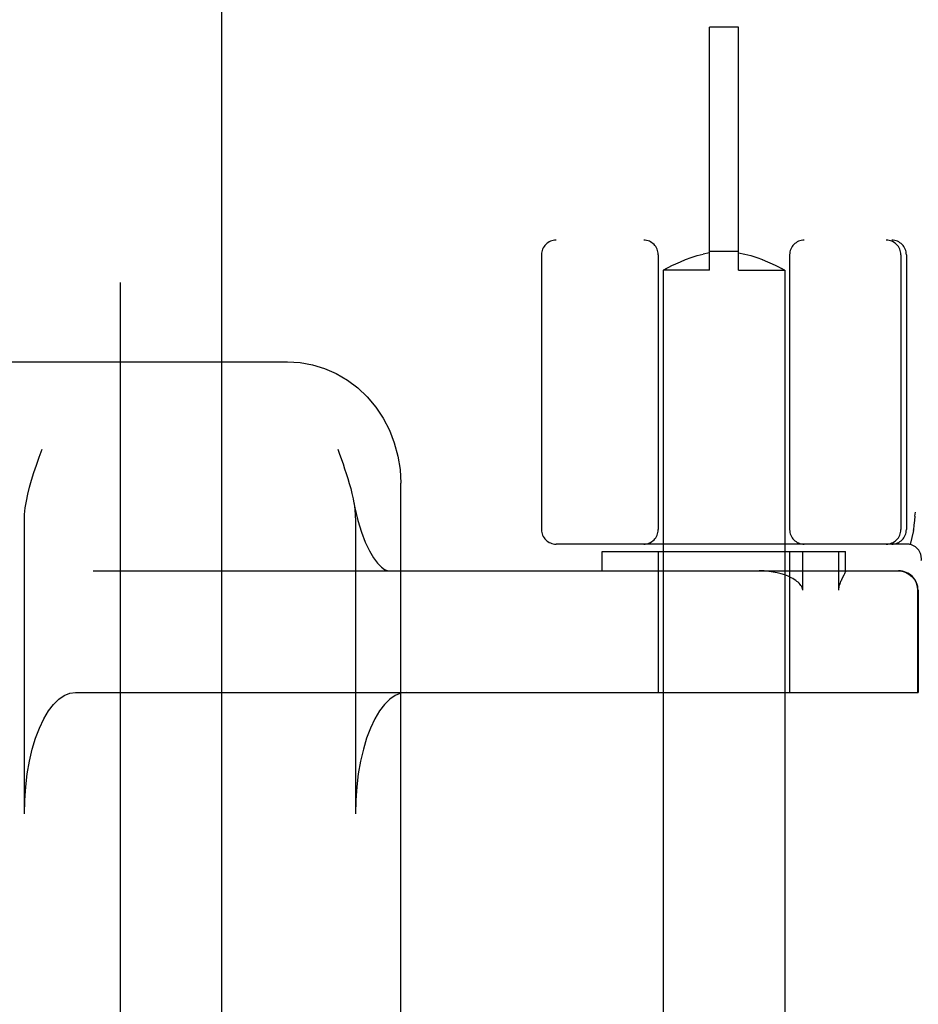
# Model space of a CAD drawing. Header units: inches. Extents: x 0 to 293, y 0 to 190.
# Tile 35 of 65: x 100.537 to 101.46, y 97.476 to 98.489. Entities that reach past the tile are written whole.
import ezdxf

# ---------------------------------------------------------------- set-up
doc = ezdxf.new("R2010")
doc.units = ezdxf.units.IN
doc.header["$LTSCALE"] = 16.12069
doc.header["$MEASUREMENT"] = 0
doc.linetypes.add('HIDDEN', pattern=[0.2, 0.1, -0.1])
doc.layers.add('DEFAULT_2', color=8, linetype='HIDDEN')
doc.layers.add('LEFTHAND_DOOR_ASSEMBLY', color=7, linetype='CONTINUOUS')

msp = doc.modelspace()

# ---------------------------------------------------------------- linework, layer by layer
at = {"layer": 'DEFAULT_2', "color": 8, "linetype": 'HIDDEN'}
for p, q in [((101.2453, 98.231), (101.2453, 98.481)), ((101.2753, 98.481), (101.2453, 98.481)), ((101.2753, 98.231), (101.2753, 98.481)), ((103.5828, 98.262), (101.0878, 98.262)), ((101.0728, 98.247), (101.0728, 97.9645)), ((101.1928, 98.247), (101.1928, 97.9645)), ((101.2265, 98.2442), (101.2327, 98.2461)), ((101.2326, 98.2461), (101.2389, 98.2477)), ((101.2453, 98.249), (101.2389, 98.2477)), ((101.2753, 98.2502), (101.2453, 98.2502)), ((101.2753, 98.249), (101.2817, 98.2477)), ((101.2817, 98.2477), (101.288, 98.2461)), ((101.2879, 98.2461), (101.294, 98.2442)), ((101.3278, 98.247), (101.3278, 97.9645)), ((101.4421, 98.247), (101.4421, 97.9645)), ((101.4478, 98.247), (101.4478, 97.9645)), ((101.2036, 98.2342), (101.2069, 98.2359)), ((101.2068, 98.2358), (101.2109, 98.2378)), ((101.2108, 98.2378), (101.2156, 98.2399)), ((101.2155, 98.2399), (101.2209, 98.2421)), ((101.2208, 98.2421), (101.2266, 98.2442)), ((101.294, 98.2442), (101.2998, 98.2421)), ((101.2997, 98.2421), (101.3051, 98.2399)), ((101.305, 98.2399), (101.3097, 98.2378)), ((101.3097, 98.2378), (101.3137, 98.2358)), ((101.3137, 98.2359), (101.317, 98.2342)), ((101.1981, 98.2312), (101.1978, 98.231)), ((101.1978, 98.231), (101.1978, 94.781)), ((101.2453, 98.231), (101.1978, 98.231)), ((101.1981, 98.2312), (101.201, 98.2328)), ((101.201, 98.2328), (101.2036, 98.2342)), ((101.2753, 98.231), (101.3228, 98.231)), ((101.317, 98.2342), (101.3196, 98.2328)), ((101.3228, 98.231), (101.3228, 94.781)), ((99.427, 98.137), (100.8118, 98.137)), ((100.8634, 98.047), (100.8653, 98.042)), ((100.9281, 97.4534), (100.9281, 98.012)), ((101.4566, 97.9781), (101.4571, 97.9824)), ((100.5414, 97.672), (100.5414, 97.9735)), ((100.8816, 97.9735), (100.8816, 97.672)), ((101.455, 97.9636), (101.4516, 97.9491)), ((101.455, 97.9636), (101.4551, 97.9641)), ((101.4482, 97.9495), (101.0878, 97.9495)), ((101.1353, 97.922), (101.1353, 97.942)), ((101.1353, 97.942), (101.3853, 97.942)), ((101.1928, 97.942), (101.1928, 97.797)), ((101.3278, 97.942), (101.3278, 97.797)), ((101.3413, 97.902), (101.3413, 97.942)), ((101.378, 97.942), (101.378, 97.902)), ((101.3853, 97.9218), (101.3853, 97.942)), ((100.6121, 97.922), (101.4398, 97.922)), ((101.3852, 97.922), (101.3853, 97.9219)), ((101.3835, 97.9175), (101.3816, 97.9139)), ((101.4593, 97.902), (101.4593, 97.797)), ((101.4598, 97.902), (101.4598, 97.797)), ((100.594, 97.797), (101.4598, 97.797))]:
    msp.add_line(p, q, dxfattribs=at)
for points in [[(101.3228, 98.231), (101.3224, 98.2312), (101.3195, 98.2328)], [(100.8118, 98.137), (100.8247, 98.1363), (100.8374, 98.134), (100.8499, 98.1302), (100.8619, 98.1249), (100.8733, 98.1182), (100.8839, 98.1102), (100.8937, 98.1008), (100.9025, 98.0904), (100.9101, 98.0789), (100.9165, 98.0666), (100.9215, 98.0536), (100.9252, 98.04), (100.9274, 98.0261), (100.9281, 98.012)], [(100.5414, 97.9735), (100.5416, 97.98), (100.5423, 97.9867), (100.5434, 97.9936), (100.5448, 98.0007), (100.5466, 98.0079), (100.5487, 98.0154), (100.5511, 98.023), (100.5537, 98.0308), (100.5565, 98.0388), (100.5595, 98.047)], [(100.8653, 98.042), (100.8688, 98.032), (100.8705, 98.027), (100.8722, 98.022), (100.8738, 98.0169), (100.8753, 98.0118), (100.8767, 98.0066), (100.878, 98.0014), (100.8792, 97.996), (100.8796, 97.9935)], [(100.8796, 97.9935), (100.8809, 97.9869), (100.884, 97.9738), (100.8877, 97.9619), (100.8917, 97.9515), (100.8959, 97.9426), (100.9002, 97.9354), (100.9044, 97.9298), (100.9082, 97.9259), (100.9116, 97.9235), (100.9142, 97.9223), (100.916, 97.922)], [(100.8796, 97.9935), (100.8801, 97.9906), (100.8809, 97.9851), (100.8814, 97.9794), (100.8816, 97.9735)], [(101.4566, 97.9781), (101.4561, 97.9736), (101.4556, 97.9689), (101.4551, 97.9641)], [(101.3294, 97.9149), (101.3263, 97.9164), (101.3228, 97.9178), (101.3191, 97.9189), (101.3151, 97.92), (101.3109, 97.9208), (101.3064, 97.9215), (101.3015, 97.9219), (101.2964, 97.922)], [(101.3853, 97.9219), (101.3852, 97.9216), (101.3851, 97.9211), (101.3849, 97.9205), (101.3846, 97.9198), (101.3842, 97.9191), (101.3839, 97.9183), (101.3835, 97.9175)], [(101.4393, 97.922), (101.4432, 97.9216), (101.447, 97.9205), (101.4504, 97.9187), (101.4535, 97.9162), (101.456, 97.9131), (101.4578, 97.9097), (101.4589, 97.9059), (101.4593, 97.902)], [(101.3413, 97.902), (101.3411, 97.9034), (101.3408, 97.9047), (101.3402, 97.9059), (101.3394, 97.9071), (101.3386, 97.9081), (101.3376, 97.9092), (101.3365, 97.9102), (101.3353, 97.9112), (101.334, 97.9121), (101.3326, 97.9131), (101.331, 97.914), (101.3294, 97.9149)], [(101.3816, 97.9139), (101.3812, 97.9129), (101.3807, 97.9119), (101.3802, 97.9109), (101.3797, 97.9098), (101.3793, 97.9087), (101.3789, 97.9075), (101.3785, 97.9062), (101.3782, 97.9049), (101.3781, 97.9035), (101.378, 97.902)], [(100.5414, 97.672), (100.5417, 97.6861), (100.5427, 97.6998), (100.5443, 97.7133), (100.5466, 97.7263), (100.5494, 97.7385), (100.5529, 97.75), (100.5568, 97.7604), (100.5612, 97.7698), (100.566, 97.7779), (100.5712, 97.7847), (100.5766, 97.79), (100.5823, 97.7939), (100.588, 97.7962), (100.594, 97.797)], [(100.9342, 97.797), (100.9283, 97.7962), (100.9225, 97.7939), (100.9168, 97.79), (100.9114, 97.7847), (100.9062, 97.7779), (100.9014, 97.7698), (100.897, 97.7604), (100.8931, 97.75), (100.8897, 97.7385), (100.8868, 97.7263), (100.8845, 97.7133), (100.8829, 97.6998), (100.8819, 97.6861), (100.8816, 97.672)]]:
    msp.add_lwpolyline(points, dxfattribs=at)
for centre, radius, start, end in [((101.0878, 98.247), 0.015, 90, 180), ((101.1778, 98.247), 0.015, 0, 90), ((101.3428, 98.247), 0.015, 90, 180), ((101.4271, 98.247), 0.015, 0, 90), ((101.4328, 98.247), 0.015, 0, 90), ((101.0878, 97.9645), 0.015, 180, 270), ((101.1778, 97.9645), 0.015, 270, 360), ((101.3428, 97.9645), 0.015, 180, 270), ((101.4271, 97.9645), 0.015, 270, 360), ((101.4328, 97.9645), 0.015, 270, 360), ((101.4482, 97.9345), 0.015, 353.0043, 90), ((101.4398, 97.902), 0.02, 0, 90)]:
    msp.add_arc(centre, radius, start, end, dxfattribs=at)
at = {"layer": 'LEFTHAND_DOOR_ASSEMBLY', "color": 8, "linetype": 'HIDDEN'}
msp.add_line((100.6398, 136.908), (100.6398, 56.616), dxfattribs=at)
at = {"layer": 'LEFTHAND_DOOR_ASSEMBLY', "color": 3, "linetype": 'Continuous'}
msp.add_line((100.7438, 136.908), (100.7438, 56.616), dxfattribs=at)

doc.saveas('drawing.dxf')
